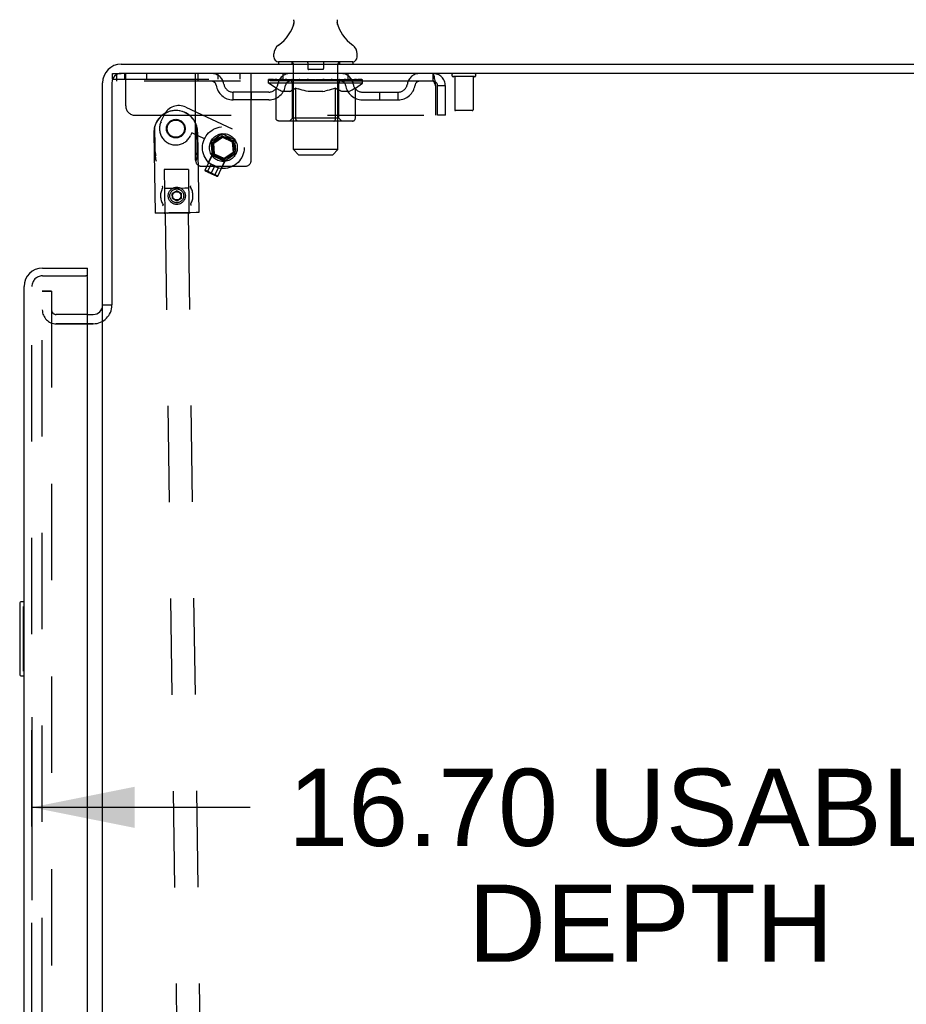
# Model space of a CAD drawing. Header units: inches. Extents: x 0 to 236, y 0 to 153.
# Tile 95 of 99: x 192 to 204, y 87 to 100. Entities that reach past the tile are written whole.
import ezdxf

# ---------------------------------------------------------------- set-up
doc = ezdxf.new("R2010")
doc.units = ezdxf.units.IN
doc.header["$LTSCALE"] = 12.986111
doc.header["$MEASUREMENT"] = 0
doc.linetypes.add('HIDDEN', pattern=[0.2, 0.1, -0.1])
doc.layers.get('0').update_dxf_attribs({"linetype": 'CONTINUOUS'})
for name, color, linetype in [('DEFAULT_2', 8, 'HIDDEN'), ('DIMENSIONS', 7, 'CONTINUOUS'), ('DOOR_3_ASSEMBLY', 7, 'CONTINUOUS'), ('MAIN_DOOR_ASSEMBLY', 7, 'CONTINUOUS')]:
    doc.layers.add(name, color=color, linetype=linetype)
doc.styles.get("Standard").update_dxf_attribs({"font": 'arial.ttf'})
doc.dimstyles.new('DIMSTYLE_1', dxfattribs={"dimtxt": 1.041667, "dimasz": 1.388889, "dimexe": 0.09, "dimexo": 0.07, "dimgap": 0.0375, "dimtad": 0, "dimtih": 1, "dimtoh": 1, "dimzin": 4, "dimdsep": 46, "dimtxsty": 'Standard', "dimblk": '_FILLED', "dimblk1": '_FILLED', "dimblk2": '_FILLED', "dimcen": 0.09, "dimadec": 3, "dimazin": 1, "dimtfac": 1, "dimtdec": 3, "dimtofl": 0, "dimtmove": 0, "dimatfit": 3, "dimldrblk": '_FILLED', "dimfxl": 0, "dimtolj": 1, "dimtzin": 4, "dimarcsym": 0})

# ---------------------------------------------------------------- blocks, each defined once
blk = doc.blocks.new('_FILLED')
at = {"color": 0, "linetype": 'ByBlock'}
blk.add_solid([(0, 0), (-1, 0.2), (-1, -0.2)], dxfattribs=at)
blk = doc.blocks.new('*D6')
at = {"layer": 'DIMENSIONS', "color": 2, "linetype": 'Continuous'}
for p, q in [((191.881, 90.937), (191.881, 88.47)), ((208.585, 90.937), (208.585, 88.47)), ((191.881, 89.72), (194.825, 89.72)), ((208.585, 89.72), (205.64, 89.72))]:
    blk.add_line(p, q, dxfattribs=at)
at = {"layer": 'DIMENSIONS', "color": 2, "linetype": 'Continuous', "xscale": 1.3888888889, "yscale": 1.3888888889, "zscale": 1.3888888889, "rotation": 180}
blk.add_blockref('_FILLED', (191.881, 89.72), dxfattribs=at)
at = {"layer": 'DIMENSIONS', "color": 2, "linetype": 'Continuous', "xscale": 1.3888888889, "yscale": 1.3888888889, "zscale": 1.3888888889}
blk.add_blockref('_FILLED', (208.585, 89.72), dxfattribs=at)
at = {"layer": 'DIMENSIONS', "color": 2, "linetype": 'Continuous', "insert": (200.233, 90.241), "char_height": 1.04167, "width": 9.77385, "attachment_point": 2, "line_spacing_factor": 0.9}
blk.add_mtext('16.70 USABLE\\PDEPTH', dxfattribs=at)

msp = doc.modelspace()

# ---------------------------------------------------------------- linework, layer by layer
at = {"color": 7, "linetype": 'Continuous'}
for p, q in [((195.41, 100.269), (195.408, 100.264)), ((196.004, 100.323), (196.005, 100.328)), ((196.004, 100.318), (196.004, 100.323)), ((196.004, 100.313), (196.004, 100.318)), ((196.004, 100.308), (196.004, 100.313)), ((196.004, 100.303), (196.004, 100.308)), ((196.004, 100.298), (196.004, 100.303)), ((196.005, 100.293), (196.004, 100.298)), ((196.005, 100.328), (196.006, 100.333)), ((196.005, 100.288), (196.005, 100.293)), ((196.006, 100.284), (196.005, 100.289)), ((196.006, 100.338), (196.007, 100.342)), ((196.007, 100.279), (196.006, 100.284)), ((196.008, 100.275), (196.007, 100.279)), ((195.147, 99.841), (195.147, 99.88)), ((196.272, 99.841), (196.272, 99.88)), ((193.085, 99.742), (210.772, 99.742)), ((195.21, 99.772), (195.21, 99.742)), ((196.21, 99.772), (195.21, 99.772)), ((196.21, 99.772), (196.21, 99.742)), ((210.835, 99.617), (193.085, 99.617)), ((192.835, 96.492), (192.835, 99.492)), ((192.96, 99.492), (192.96, 96.498)), ((192.953, 96.492), (192.835, 96.492)), ((192.835, 17.023), (192.835, 96.461)), ((192.631, 96.367), (192.71, 96.367))]:
    msp.add_line(p, q, dxfattribs=at)
for points in [[(195.412, 100.342), (195.413, 100.338), (195.413, 100.333), (195.414, 100.328), (195.415, 100.323), (195.415, 100.318), (195.415, 100.313), (195.415, 100.308), (195.415, 100.303), (195.415, 100.298), (195.415, 100.294), (195.414, 100.289), (195.413, 100.284), (195.412, 100.279), (195.411, 100.274), (195.41, 100.269)], [(196.006, 100.333), (196.006, 100.338), (196.007, 100.342)]]:
    msp.add_lwpolyline(points, dxfattribs=at)
for centre, radius, start, end in [((194.912, 100.429), 0.523, 304.6624, 347.2389), ((196.507, 100.429), 0.523, 192.7611, 235.3376), ((195.291, 99.88), 0.144, 124.6624, 180), ((196.128, 99.88), 0.144, 360, 55.3376), ((193.085, 99.492), 0.25, 90, 180), ((195.216, 99.841), 0.069, 180, 265), ((196.203, 99.841), 0.069, 275, 360), ((193.085, 99.492), 0.125, 90, 180), ((192.71, 96.492), 0.125, 270, 360)]:
    msp.add_arc(centre, radius, start, end, dxfattribs=at)
at = {"layer": 'DEFAULT_2', "color": 8, "linetype": 'HIDDEN'}
for p, q in [((195.39, 99.772), (195.39, 99.742)), ((195.41, 98.591), (195.41, 99.742)), ((195.605, 99.762), (195.605, 99.682)), ((195.815, 99.762), (195.815, 99.682)), ((196.01, 98.591), (196.01, 99.742)), ((196.03, 99.772), (196.03, 99.742)), ((192.97, 99.539), (192.97, 99.617)), ((192.97, 99.617), (193.085, 99.617)), ((193.022, 99.617), (193.022, 99.513)), ((193.132, 99.617), (193.132, 99.539)), ((193.147, 99.179), (193.147, 99.617)), ((193.428, 99.617), (193.428, 99.539)), ((194.09, 98.447), (194.09, 99.617)), ((194.122, 99.617), (194.122, 99.513)), ((194.392, 99.617), (194.392, 99.539)), ((194.688, 99.617), (194.688, 99.539)), ((194.84, 98.447), (194.84, 99.617)), ((195.272, 99.513), (195.272, 99.617)), ((195.805, 99.672), (195.615, 99.672)), ((196.147, 99.513), (196.147, 99.617)), ((197.293, 99.617), (197.293, 99.513)), ((192.97, 99.539), (194.84, 99.539)), ((197.293, 99.513), (193.022, 99.513)), ((195.076, 99.487), (195.076, 99.534)), ((195.176, 99.418), (195.076, 99.487)), ((196.343, 99.487), (195.076, 99.487)), ((195.086, 99.527), (195.086, 99.534)), ((195.095, 99.524), (195.095, 99.527)), ((195.095, 99.524), (196.324, 99.524)), ((195.103, 99.524), (195.103, 99.527)), ((195.104, 99.524), (195.104, 99.527)), ((195.114, 99.527), (195.114, 99.534)), ((195.131, 99.524), (195.131, 99.527)), ((195.133, 99.524), (195.133, 99.527)), ((195.161, 99.527), (195.161, 99.534)), ((195.176, 99.524), (195.176, 99.527)), ((195.178, 99.524), (195.178, 99.527)), ((195.383, 99.527), (195.181, 99.527)), ((195.224, 99.527), (195.224, 99.534)), ((195.226, 99.524), (195.226, 99.527)), ((195.227, 99.524), (195.227, 99.527)), ((195.229, 99.524), (195.229, 99.527)), ((195.237, 99.524), (195.237, 99.527)), ((195.237, 99.524), (195.237, 99.527)), ((195.24, 99.524), (195.24, 99.527)), ((195.243, 99.524), (195.243, 99.528)), ((195.248, 99.524), (195.248, 99.527)), ((195.262, 99.524), (195.262, 99.527)), ((195.28, 99.524), (195.28, 99.527)), ((195.281, 99.524), (195.281, 99.53)), ((195.301, 99.524), (195.301, 99.527)), ((195.301, 99.524), (195.301, 99.527)), ((195.302, 99.527), (195.302, 99.534)), ((195.312, 99.524), (195.312, 99.527)), ((195.316, 99.524), (195.316, 99.527)), ((195.326, 99.524), (195.326, 99.527)), ((195.337, 99.524), (195.337, 99.531)), ((195.352, 99.524), (195.352, 99.527)), ((195.355, 99.524), (195.355, 99.527)), ((195.383, 99.524), (195.383, 99.527)), ((195.45, 99.527), (195.388, 99.527)), ((195.393, 99.527), (195.393, 99.534)), ((195.397, 99.015), (195.397, 99.484)), ((195.4, 99.524), (195.4, 99.527)), ((195.404, 99.524), (195.404, 99.527)), ((195.41, 99.524), (195.41, 99.532)), ((195.415, 99.524), (195.415, 99.527)), ((195.425, 99.524), (195.425, 99.527)), ((195.45, 99.524), (195.45, 99.527)), ((195.524, 99.527), (195.465, 99.527)), ((195.486, 99.524), (195.486, 99.527)), ((195.493, 99.527), (195.493, 99.534)), ((195.497, 99.524), (195.497, 99.527)), ((195.499, 99.524), (195.499, 99.533)), ((195.502, 99.524), (195.502, 99.527)), ((195.509, 99.524), (195.509, 99.527)), ((195.524, 99.524), (195.524, 99.527)), ((195.605, 99.527), (195.55, 99.527)), ((195.564, 99.524), (195.564, 99.527)), ((195.595, 99.527), (195.71, 99.534)), ((195.6, 99.527), (195.6, 99.534)), ((195.6, 99.527), (195.6, 99.534)), ((195.6, 99.534), (195.6, 99.534)), ((195.6, 99.524), (195.6, 99.527)), ((195.604, 99.524), (195.604, 99.527)), ((195.605, 99.524), (195.605, 99.527)), ((195.605, 99.524), (195.605, 99.527)), ((195.689, 99.527), (195.64, 99.527)), ((195.646, 99.524), (195.646, 99.527)), ((195.689, 99.524), (195.689, 99.527)), ((195.707, 99.527), (195.707, 99.527)), ((195.707, 99.524), (195.707, 99.527)), ((195.707, 99.524), (195.707, 99.527)), ((195.71, 99.527), (195.71, 99.534)), ((195.71, 99.534), (195.824, 99.527)), ((195.712, 99.524), (195.712, 99.527)), ((195.712, 99.524), (195.712, 99.527)), ((195.712, 99.527), (195.712, 99.527)), ((195.73, 99.524), (195.73, 99.527)), ((195.73, 99.527), (195.779, 99.527)), ((195.773, 99.524), (195.773, 99.527)), ((195.814, 99.524), (195.814, 99.527)), ((195.814, 99.524), (195.814, 99.527)), ((195.814, 99.527), (195.869, 99.527)), ((195.815, 99.524), (195.815, 99.527)), ((195.819, 99.527), (195.819, 99.534)), ((195.819, 99.527), (195.819, 99.534)), ((195.819, 99.534), (195.819, 99.534)), ((195.819, 99.524), (195.819, 99.527)), ((195.855, 99.524), (195.855, 99.527)), ((195.895, 99.524), (195.895, 99.527)), ((195.895, 99.527), (195.954, 99.527)), ((195.91, 99.524), (195.91, 99.527)), ((195.917, 99.524), (195.917, 99.527)), ((195.92, 99.524), (195.92, 99.533)), ((195.922, 99.524), (195.922, 99.527)), ((195.926, 99.527), (195.926, 99.534)), ((195.933, 99.524), (195.933, 99.527)), ((195.969, 99.524), (195.969, 99.527)), ((195.969, 99.527), (196.031, 99.527)), ((195.994, 99.524), (195.994, 99.527)), ((196.005, 99.524), (196.005, 99.527)), ((196.009, 99.524), (196.009, 99.532)), ((196.015, 99.524), (196.015, 99.527)), ((196.019, 99.524), (196.019, 99.527)), ((196.022, 99.015), (196.022, 99.484)), ((196.026, 99.527), (196.026, 99.534)), ((196.036, 99.524), (196.036, 99.527)), ((196.036, 99.527), (196.343, 99.527)), ((196.064, 99.524), (196.064, 99.527)), ((196.067, 99.524), (196.067, 99.527)), ((196.082, 99.524), (196.082, 99.531)), ((196.093, 99.524), (196.093, 99.527)), ((196.103, 99.524), (196.103, 99.527)), ((196.107, 99.524), (196.107, 99.527)), ((196.117, 99.527), (196.117, 99.534)), ((196.118, 99.524), (196.118, 99.527)), ((196.118, 99.524), (196.118, 99.527)), ((196.138, 99.524), (196.138, 99.53)), ((196.139, 99.524), (196.139, 99.527)), ((196.157, 99.524), (196.157, 99.527)), ((196.171, 99.524), (196.171, 99.527)), ((196.176, 99.524), (196.176, 99.528)), ((196.179, 99.524), (196.179, 99.527)), ((196.182, 99.524), (196.182, 99.527)), ((196.182, 99.524), (196.182, 99.527)), ((196.19, 99.524), (196.19, 99.527)), ((196.193, 99.524), (196.193, 99.527)), ((196.193, 99.524), (196.193, 99.527)), ((196.195, 99.527), (196.195, 99.534)), ((196.221, 99.53), (196.342, 99.532)), ((196.221, 99.527), (196.221, 99.53)), ((196.241, 99.524), (196.241, 99.527)), ((196.243, 99.524), (196.243, 99.527)), ((196.246, 99.419), (196.343, 99.487)), ((196.258, 99.527), (196.258, 99.534)), ((196.286, 99.524), (196.286, 99.527)), ((196.288, 99.524), (196.288, 99.527)), ((196.305, 99.527), (196.305, 99.534)), ((196.315, 99.524), (196.315, 99.527)), ((196.316, 99.524), (196.316, 99.527)), ((196.324, 99.524), (196.324, 99.527)), ((196.333, 99.527), (196.333, 99.534)), ((196.342, 99.527), (196.342, 99.532)), ((196.343, 99.487), (196.343, 99.527)), ((197.852, 99.574), (197.568, 99.574)), ((197.586, 99.574), (197.586, 99.127)), ((197.834, 99.574), (197.834, 99.127)), ((194.595, 99.262), (194.595, 99.366)), ((195.078, 99.366), (194.595, 99.366)), ((194.845, 99.262), (194.845, 99.366)), ((195.176, 99.013), (195.176, 99.418)), ((195.176, 99.418), (195.19, 99.408)), ((195.203, 99.4), (195.189, 99.408)), ((195.217, 99.392), (195.203, 99.4)), ((195.23, 99.386), (195.217, 99.392)), ((195.244, 99.38), (195.23, 99.386)), ((195.257, 99.375), (195.244, 99.38)), ((195.361, 99.375), (195.257, 99.375)), ((195.361, 99.375), (195.374, 99.38)), ((195.388, 99.386), (195.374, 99.38)), ((195.402, 99.392), (195.388, 99.386)), ((195.415, 99.4), (195.401, 99.392)), ((195.429, 99.408), (195.415, 99.4)), ((195.443, 99.418), (195.429, 99.408)), ((195.443, 99.013), (195.443, 99.418)), ((195.443, 99.418), (195.472, 99.408)), ((195.5, 99.4), (195.472, 99.408)), ((195.528, 99.392), (195.5, 99.4)), ((195.556, 99.386), (195.528, 99.392)), ((195.583, 99.38), (195.555, 99.386)), ((195.611, 99.375), (195.583, 99.38)), ((195.809, 99.375), (195.611, 99.375)), ((195.809, 99.375), (195.836, 99.38)), ((195.864, 99.386), (195.836, 99.38)), ((195.893, 99.393), (195.864, 99.386)), ((195.921, 99.4), (195.892, 99.392)), ((195.949, 99.409), (195.92, 99.4)), ((195.978, 99.419), (195.949, 99.409)), ((195.978, 99.013), (195.978, 99.419)), ((195.978, 99.419), (195.993, 99.409)), ((196.008, 99.4), (195.993, 99.409)), ((196.022, 99.392), (196.008, 99.4)), ((196.037, 99.386), (196.022, 99.392)), ((196.051, 99.38), (196.036, 99.386)), ((196.065, 99.375), (196.051, 99.38)), ((196.159, 99.375), (196.065, 99.375)), ((196.159, 99.375), (196.173, 99.38)), ((196.188, 99.386), (196.173, 99.38)), ((196.202, 99.393), (196.187, 99.386)), ((196.216, 99.4), (196.202, 99.392)), ((196.231, 99.409), (196.216, 99.4)), ((196.246, 99.419), (196.231, 99.409)), ((196.246, 99.013), (196.246, 99.419)), ((196.341, 99.366), (196.824, 99.366)), ((196.574, 99.262), (196.574, 99.366)), ((196.824, 99.262), (196.824, 99.366)), ((197.326, 99.45), (197.326, 99.054)), ((197.356, 99.054), (197.356, 99.45)), ((197.46, 99.45), (197.356, 99.45)), ((197.46, 99.054), (197.46, 99.45)), ((195.078, 99.262), (194.595, 99.262)), ((196.341, 99.262), (196.824, 99.262)), ((193.958, 99.163), (194.583, 98.871)), ((197.824, 99.117), (197.596, 99.117)), ((193.272, 99.054), (197.326, 99.054)), ((193.623, 98.966), (193.666, 99.057)), ((196.203, 98.975), (195.218, 98.975)), ((195.397, 99.015), (195.357, 98.975)), ((196.022, 99.015), (195.397, 99.015)), ((195.454, 98.98), (195.452, 98.982)), ((195.459, 98.977), (195.457, 98.978)), ((195.462, 98.976), (195.459, 98.977)), ((195.465, 98.975), (195.462, 98.976)), ((196.022, 99.015), (196.062, 98.975)), ((197.46, 99.054), (197.356, 99.054)), ((193.528, 98.818), (193.544, 97.733)), ((193.543, 98.529), (193.538, 98.897)), ((193.543, 98.614), (193.539, 98.899)), ((194.039, 98.815), (194.022, 98.78)), ((194.21, 98.736), (194.039, 98.815)), ((194.11, 98.622), (194.106, 98.907)), ((194.112, 98.537), (194.106, 98.905)), ((194.118, 98.826), (194.134, 97.741)), ((194.448, 98.801), (194.297, 98.695)), ((194.45, 98.778), (194.448, 98.801)), ((194.616, 98.723), (194.448, 98.801)), ((194.297, 98.695), (194.313, 98.51)), ((194.317, 98.685), (194.297, 98.695)), ((194.317, 98.685), (194.45, 98.778)), ((194.332, 98.524), (194.317, 98.685)), ((194.334, 98.675), (194.452, 98.758)), ((194.347, 98.531), (194.334, 98.675)), ((194.45, 98.778), (194.597, 98.71)), ((194.452, 98.758), (194.583, 98.697)), ((194.583, 98.697), (194.596, 98.553)), ((194.597, 98.71), (194.616, 98.723)), ((194.597, 98.71), (194.612, 98.548)), ((194.616, 98.723), (194.632, 98.538)), ((194.266, 98.418), (194.318, 98.53)), ((194.318, 98.53), (194.493, 98.449)), ((194.477, 98.47), (194.347, 98.531)), ((194.596, 98.553), (194.477, 98.47)), ((194.612, 98.548), (194.479, 98.455)), ((194.632, 98.538), (194.481, 98.432)), ((194.612, 98.548), (194.632, 98.538)), ((195.479, 98.522), (195.41, 98.591)), ((196.01, 98.591), (195.41, 98.591)), ((195.941, 98.522), (196.01, 98.591)), ((193.543, 98.529), (193.544, 98.518)), ((193.544, 98.519), (193.544, 98.508)), ((193.544, 98.518), (193.544, 98.508)), ((194.22, 98.313), (194.316, 98.52)), ((194.332, 98.524), (194.313, 98.51)), ((194.481, 98.432), (194.313, 98.51)), ((194.33, 98.525), (194.316, 98.52)), ((194.485, 98.441), (194.316, 98.52)), ((194.389, 98.234), (194.485, 98.441)), ((194.44, 98.337), (194.493, 98.449)), ((194.479, 98.455), (194.481, 98.432)), ((194.481, 98.454), (194.485, 98.441)), ((195.479, 98.522), (195.941, 98.522)), ((193.993, 98.324), (193.668, 98.32)), ((193.993, 98.324), (193.668, 98.32)), ((193.668, 98.32), (193.676, 97.745)), ((193.993, 98.324), (194.001, 97.749)), ((194.17, 98.367), (194.76, 98.367)), ((194.226, 98.299), (194.22, 98.313)), ((194.389, 98.234), (194.22, 98.313)), ((194.226, 98.299), (194.253, 98.29)), ((194.374, 98.23), (194.226, 98.299)), ((194.252, 98.289), (194.301, 98.394)), ((194.276, 98.279), (194.28, 98.277)), ((194.28, 98.277), (194.278, 98.278)), ((194.28, 98.277), (194.283, 98.276)), ((194.281, 98.276), (194.285, 98.275)), ((194.285, 98.275), (194.283, 98.276)), ((194.285, 98.275), (194.288, 98.273)), ((194.288, 98.273), (194.291, 98.272)), ((194.295, 98.27), (194.291, 98.272)), ((194.295, 98.27), (194.298, 98.268)), ((194.298, 98.268), (194.301, 98.266)), ((194.399, 98.349), (194.301, 98.394)), ((194.301, 98.266), (194.35, 98.372)), ((194.301, 98.266), (194.305, 98.265)), ((194.305, 98.265), (194.308, 98.264)), ((194.35, 98.244), (194.399, 98.349)), ((194.311, 98.262), (194.308, 98.264)), ((194.315, 98.261), (194.311, 98.262)), ((194.315, 98.261), (194.318, 98.259)), ((194.318, 98.259), (194.322, 98.258)), ((194.32, 98.258), (194.323, 98.257)), ((194.323, 98.257), (194.322, 98.258)), ((194.323, 98.257), (194.327, 98.255)), ((194.374, 98.23), (194.35, 98.244)), ((194.374, 98.23), (194.389, 98.234)), ((193.648, 98.08), (193.648, 98.081)), ((194.217, 60.074), (193.678, 98.07)), ((193.835, 98.035), (193.776, 98)), ((193.835, 98.035), (193.776, 98)), ((193.777, 97.932), (193.776, 98)), ((193.79, 98.071), (193.945, 98.074)), ((193.894, 98.002), (193.835, 98.035)), ((193.894, 98.002), (193.835, 98.035)), ((193.894, 98.002), (193.895, 97.933)), ((193.945, 98.074), (193.99, 98.074)), ((194.529, 60.078), (193.99, 98.074)), ((193.99, 98.074), (193.99, 98.074)), ((193.777, 97.932), (193.836, 97.899)), ((193.777, 97.932), (193.836, 97.899)), ((193.836, 97.899), (193.895, 97.934)), ((193.836, 97.899), (193.895, 97.933)), ((193.627, 97.734), (193.556, 97.733)), ((193.627, 97.734), (193.57, 97.733)), ((193.747, 97.736), (193.627, 97.734)), ((193.709, 97.735), (193.627, 97.734)), ((193.667, 97.735), (193.666, 97.735)), ((193.667, 97.735), (193.666, 97.735)), ((193.748, 97.736), (193.667, 97.735)), ((193.678, 97.735), (193.667, 97.735)), ((193.684, 97.735), (193.855, 97.737)), ((193.723, 97.736), (193.692, 97.735)), ((193.839, 97.737), (193.709, 97.735)), ((193.711, 97.735), (193.95, 97.739)), ((193.916, 97.738), (193.735, 97.736)), ((193.762, 97.736), (193.807, 97.736)), ((193.807, 97.736), (193.93, 97.738)), ((194.02, 97.739), (193.839, 97.737)), ((193.855, 97.737), (193.985, 97.739)), ((194, 97.739), (193.916, 97.738)), ((193.93, 97.738), (194.011, 97.74)), ((194.098, 97.741), (193.95, 97.739)), ((194, 97.739), (194.011, 97.739)), ((194.011, 97.739), (194.011, 97.739)), ((194.011, 97.74), (194.011, 97.74)), ((194.098, 97.741), (194.02, 97.739)), ((194.127, 97.741), (194.098, 97.741)), ((194.133, 97.741), (194.098, 97.741)), ((194.133, 97.741), (194.127, 97.741)), ((192.022, 16.804), (192.022, 96.679)), ((192.022, 96.679), (192.147, 96.679)), ((192.147, 96.679), (192.022, 96.679)), ((192.147, 96.679), (192.147, 16.804)), ((192.631, 96.367), (192.21, 96.367)), ((192.21, 96.242), (192.71, 96.242)), ((192.71, 96.242), (192.21, 96.242))]:
    msp.add_line(p, q, dxfattribs=at)
for points in [[(197.297, 99.613), (197.295, 99.616), (197.293, 99.617)], [(197.297, 99.613), (197.3, 99.607), (197.302, 99.6), (197.304, 99.591), (197.307, 99.58), (197.309, 99.568), (197.311, 99.554), (197.314, 99.539), (197.316, 99.522), (197.318, 99.505), (197.321, 99.487), (197.323, 99.468), (197.326, 99.45)], [(197.304, 99.503), (197.302, 99.507), (197.3, 99.509), (197.297, 99.511), (197.295, 99.512), (197.293, 99.513)], [(197.304, 99.503), (197.307, 99.499), (197.309, 99.494), (197.311, 99.489), (197.314, 99.483), (197.316, 99.477), (197.318, 99.471), (197.321, 99.464), (197.323, 99.457), (197.326, 99.45)], [(195.218, 98.975), (195.213, 98.976), (195.208, 98.977), (195.203, 98.978), (195.198, 98.98), (195.194, 98.982), (195.189, 98.985), (195.185, 98.989), (195.182, 98.993), (195.179, 98.997), (195.177, 99.002), (195.176, 99.007), (195.176, 99.013)], [(195.444, 99.002), (195.443, 99.007), (195.443, 99.013)], [(195.445, 98.997), (195.444, 99.002), (195.443, 99.007), (195.443, 99.013)], [(195.457, 98.978), (195.454, 98.98), (195.452, 98.982), (195.45, 98.985), (195.448, 98.989), (195.446, 98.993), (195.445, 98.997)], [(195.45, 98.985), (195.448, 98.989), (195.446, 98.993)], [(195.957, 98.975), (195.96, 98.976), (195.962, 98.977), (195.965, 98.978), (195.967, 98.98), (195.969, 98.982), (195.971, 98.985), (195.973, 98.989), (195.975, 98.993), (195.976, 98.997), (195.977, 99.002), (195.978, 99.007), (195.978, 99.013)], [(196.203, 98.975), (196.208, 98.976), (196.213, 98.977), (196.218, 98.978), (196.223, 98.98), (196.228, 98.982), (196.232, 98.985), (196.236, 98.989), (196.239, 98.993), (196.242, 98.997), (196.244, 99.002), (196.245, 99.007), (196.246, 99.013)], [(193.544, 98.585), (193.543, 98.595), (193.543, 98.605), (193.543, 98.614)], [(193.557, 98.506), (193.554, 98.519), (193.552, 98.531), (193.55, 98.542), (193.548, 98.554), (193.546, 98.564), (193.545, 98.575), (193.544, 98.585), (193.543, 98.595), (193.543, 98.605)], [(193.554, 98.519), (193.552, 98.531), (193.55, 98.542), (193.548, 98.554), (193.546, 98.564), (193.545, 98.575)], [(194.11, 98.613), (194.11, 98.603), (194.109, 98.593), (194.109, 98.583), (194.108, 98.572), (194.106, 98.561), (194.105, 98.55), (194.103, 98.538), (194.101, 98.526), (194.099, 98.514)], [(194.1, 98.443), (194.103, 98.453), (194.105, 98.464), (194.107, 98.474), (194.108, 98.483), (194.11, 98.493), (194.111, 98.502), (194.111, 98.511), (194.112, 98.52), (194.112, 98.529), (194.112, 98.537)], [(194.108, 98.572), (194.106, 98.561), (194.105, 98.55), (194.103, 98.538), (194.101, 98.526)], [(194.11, 98.622), (194.11, 98.613), (194.11, 98.603), (194.109, 98.593), (194.109, 98.583)], [(193.544, 98.508), (193.545, 98.496), (193.547, 98.485), (193.549, 98.473), (193.551, 98.461), (193.554, 98.448), (193.557, 98.435)], [(193.545, 98.496), (193.547, 98.485), (193.549, 98.473), (193.551, 98.461), (193.554, 98.448), (193.557, 98.435)], [(194.1, 98.443), (194.103, 98.454), (194.105, 98.464), (194.107, 98.474), (194.108, 98.483), (194.11, 98.493), (194.111, 98.502), (194.111, 98.511), (194.112, 98.52), (194.112, 98.529)], [(194.252, 98.289), (194.255, 98.288), (194.258, 98.287), (194.261, 98.286)], [(194.276, 98.279), (194.274, 98.28), (194.271, 98.281), (194.269, 98.282), (194.266, 98.283), (194.264, 98.284), (194.261, 98.286), (194.258, 98.287), (194.255, 98.288), (194.252, 98.289)], [(194.264, 98.284), (194.266, 98.283), (194.269, 98.282), (194.271, 98.281), (194.274, 98.28), (194.276, 98.279)], [(194.35, 98.244), (194.347, 98.245), (194.344, 98.247), (194.342, 98.248), (194.339, 98.249), (194.336, 98.251), (194.334, 98.252), (194.331, 98.253), (194.329, 98.254), (194.327, 98.255), (194.325, 98.256)], [(194.329, 98.254), (194.331, 98.253), (194.334, 98.252), (194.336, 98.251), (194.339, 98.249), (194.342, 98.248), (194.344, 98.247), (194.347, 98.245), (194.35, 98.244)], [(193.648, 98.081), (193.648, 98.084), (193.647, 98.086), (193.646, 98.088), (193.645, 98.09), (193.643, 98.092), (193.641, 98.095)], [(193.648, 98.081), (193.648, 98.084), (193.647, 98.086), (193.646, 98.088), (193.645, 98.09), (193.643, 98.092), (193.641, 98.094)], [(193.648, 98.08), (193.648, 98.08), (193.647, 98.079), (193.647, 98.079), (193.647, 98.078), (193.646, 98.078), (193.646, 98.077)], [(193.648, 98.08), (193.648, 98.08), (193.647, 98.079), (193.647, 98.079), (193.647, 98.078), (193.646, 98.077), (193.646, 98.077)], [(193.678, 98.07), (193.678, 98.07), (193.679, 98.07), (193.79, 98.071)], [(194.02, 98.085), (194.02, 98.086), (194.02, 98.088), (194.02, 98.09), (194.021, 98.091), (194.022, 98.094), (194.023, 98.096), (194.024, 98.098), (194.026, 98.1)], [(194.02, 98.084), (194.02, 98.086), (194.02, 98.088), (194.02, 98.089), (194.021, 98.091), (194.022, 98.093), (194.023, 98.095), (194.024, 98.098), (194.026, 98.1)], [(194.022, 98.082), (194.021, 98.083), (194.021, 98.083), (194.021, 98.084), (194.021, 98.084), (194.021, 98.084), (194.02, 98.084), (194.02, 98.085)], [(194.022, 98.082), (194.021, 98.083), (194.021, 98.083), (194.021, 98.083), (194.021, 98.084), (194.021, 98.084), (194.02, 98.084), (194.02, 98.084)], [(193.556, 97.733), (193.545, 97.733), (193.544, 97.733), (193.544, 97.733)], [(193.57, 97.733), (193.547, 97.733), (193.545, 97.733), (193.544, 97.733), (193.544, 97.733)], [(193.651, 97.849), (193.651, 97.848), (193.651, 97.846), (193.651, 97.844), (193.65, 97.842), (193.649, 97.84), (193.648, 97.838), (193.647, 97.836), (193.645, 97.834)], [(193.651, 97.849), (193.651, 97.848), (193.651, 97.846), (193.651, 97.844), (193.65, 97.842), (193.649, 97.84), (193.648, 97.838), (193.647, 97.836), (193.645, 97.834)], [(193.649, 97.852), (193.65, 97.851), (193.65, 97.851), (193.65, 97.85), (193.65, 97.85), (193.651, 97.85), (193.651, 97.849), (193.651, 97.849)], [(193.649, 97.851), (193.65, 97.851), (193.65, 97.85), (193.65, 97.85), (193.65, 97.85), (193.651, 97.849), (193.651, 97.849), (193.651, 97.849)], [(193.666, 97.735), (193.667, 97.735), (193.678, 97.735)], [(193.666, 97.735), (193.667, 97.735), (193.669, 97.735), (193.684, 97.735)], [(194.011, 97.74), (194.011, 97.74), (193.823, 97.737)], [(194.011, 97.739), (194.011, 97.739), (194.008, 97.739)], [(194.024, 97.855), (194.023, 97.853), (194.023, 97.851), (194.024, 97.85), (194.024, 97.848), (194.025, 97.846), (194.026, 97.844), (194.028, 97.841), (194.03, 97.839)], [(194.024, 97.854), (194.023, 97.853), (194.023, 97.851), (194.024, 97.849), (194.024, 97.848), (194.025, 97.846), (194.026, 97.843), (194.028, 97.841), (194.03, 97.839)], [(194.024, 97.856), (194.025, 97.856), (194.025, 97.857)], [(194.024, 97.856), (194.025, 97.857), (194.025, 97.857)], [(194.024, 97.855), (194.024, 97.855), (194.024, 97.855), (194.024, 97.855), (194.024, 97.856), (194.024, 97.856)], [(194.024, 97.854), (194.024, 97.855), (194.024, 97.855), (194.024, 97.855), (194.024, 97.855), (194.024, 97.856)], [(194.134, 97.741), (194.134, 97.741), (194.133, 97.741)], [(194.134, 97.741), (194.134, 97.741), (194.133, 97.741)]]:
    msp.add_lwpolyline(points, dxfattribs=at)
for centre, radius in [((193.823, 98.873), 0.126), ((193.823, 98.873), 0.126), ((193.823, 98.873), 0.116), ((194.465, 98.617), 0.281), ((194.465, 98.617), 0.188), ((194.465, 98.617), 0.148), ((193.836, 97.967), 0.116), ((193.836, 97.967), 0.116), ((193.836, 97.967), 0.0935), ((193.836, 97.967), 0.0935), ((193.836, 97.967), 0.0563), ((193.836, 97.967), 0.0563)]:
    msp.add_circle(centre, radius, dxfattribs=at)
for centre, radius, start, end in [((195.216, 99.841), 0.069, 265, 270), ((195.38, 99.742), 0.03, 0, 90), ((195.595, 99.762), 0.01, 0, 90), ((195.825, 99.762), 0.01, 90, 180), ((196.04, 99.742), 0.03, 90, 180), ((196.203, 99.841), 0.069, 270, 275), ((194.306, 99.45), 0.167, 8.0716, 90), ((195.367, 99.45), 0.167, 90, 171.9284), ((195.615, 99.682), 0.01, 180, 270), ((195.805, 99.682), 0.01, 270, 360), ((196.052, 99.45), 0.167, 8.0716, 90), ((197.113, 99.45), 0.167, 90, 171.9284), ((197.293, 99.45), 0.167, 0, 90), ((197.568, 99.595), 0.0215, 90, 270), ((197.852, 99.595), 0.0215, 270, 90), ((194.306, 99.45), 0.0625, 7.9863, 90), ((194.595, 99.491), 0.125, 188.0716, 270), ((195.078, 99.491), 0.125, 270, 351.9284), ((195.367, 99.45), 0.0625, 90, 172.0137), ((195.357, 99.484), 0.0398, 0, 90), ((196.062, 99.484), 0.0398, 90, 180), ((196.052, 99.45), 0.0625, 7.9863, 90), ((196.341, 99.491), 0.125, 188.0716, 270), ((196.824, 99.491), 0.125, 270, 351.9284), ((197.113, 99.45), 0.0625, 90, 172.0137), ((197.293, 99.45), 0.063, 0, 90), ((194.595, 99.491), 0.229, 187.9863, 270), ((195.078, 99.491), 0.229, 270, 352.0137), ((196.341, 99.491), 0.229, 187.9863, 270), ((196.824, 99.491), 0.229, 270, 352.0137), ((193.272, 99.179), 0.125, 180, 270), ((193.823, 98.822), 0.295, 0.8245, 180.8088), ((193.823, 98.822), 0.295, 16.3459, 165.2795), ((193.865, 98.964), 0.22, 65, 155), ((197.596, 99.127), 0.01, 180, 270), ((197.824, 99.127), 0.01, 270, 360), ((193.823, 98.873), 0.22, 155, 335), ((193.823, 98.822), 0.295, 165.2869, 180.8049), ((193.823, 98.822), 0.295, 0.8364, 16.3687), ((194.17, 98.447), 0.08, 180, 270), ((194.76, 98.447), 0.08, 270, 360), ((193.836, 97.967), 0.219, 149.8606, 211.7797), ((193.836, 97.967), 0.219, 149.8606, 211.7962), ((193.836, 97.967), 0.219, 329.8467, 31.7644), ((193.836, 97.967), 0.219, 329.8301, 31.7644), ((193.666, 97.745), 0.01, 270.8127, 0.8127), ((193.666, 97.745), 0.01, 270.8127, 0.8127), ((194.011, 97.75), 0.01, 180.8127, 270.8127), ((194.011, 97.75), 0.01, 180.8127, 270.8127), ((192.21, 96.429), 0.188, 180, 270), ((192.21, 96.429), 0.0625, 180, 270), ((192.71, 96.492), 0.25, 270, 360)]:
    msp.add_arc(centre, radius, start, end, dxfattribs=at)
for centre, major_axis, ratio, start_param, end_param in [((195.71, 99.534), (0.633, 0.007), 0.05963, 2.96643, 3.140963), ((195.056, 99.522), (0.198, 0), 0.060556, 0.430652, 1.470503), ((195.71, 99.534), (0.633, 0), 0.060556, -3.141593, -2.96706), ((195.056, 99.515), (0.198, 0.002), 0.05963, 1.376596, 1.469874), ((195.71, 99.534), (0.633, 0.013), 0.05688, 2.791345, 2.965878), ((195.032, 99.522), (0.198, 0.002), 0.05963, 0.25549, 1.295341), ((195.101, 99.522), (0.198, -0.002), 0.05963, 0.605815, 1.645666), ((195.71, 99.534), (0.633, -0.007), 0.05963, -2.96643, -2.791898), ((195.101, 99.515), (0.198, 0), 0.060556, 1.551758, 1.645036), ((195.032, 99.515), (0.198, 0.004), 0.05688, 1.20151, 1.294789), ((195.102, 99.517), (0.164, 0.002), 0.05963, 1.065228, 1.614276), ((195.082, 99.517), (0.164, 0.003), 0.05688, 0.890143, 1.43919), ((195.14, 99.517), (0.164, 0), 0.060556, 1.240391, 1.789438), ((195.71, 99.534), (0.633, 0.019), 0.052395, 2.616403, 2.790936), ((195.028, 99.522), (0.198, 0.004), 0.05688, 0.080405, 1.120256), ((195.163, 99.522), (0.198, -0.004), 0.05688, 0.7809, 1.820751), ((195.71, 99.534), (0.633, -0.013), 0.05688, -2.791345, -2.616812), ((195.163, 99.515), (0.198, -0.002), 0.05963, 1.72692, 1.820198), ((195.028, 99.515), (0.198, 0.006), 0.052395, 1.026568, 1.119847), ((195.081, 99.517), (0.164, 0.005), 0.052395, 0.715201, 1.264248), ((195.195, 99.517), (0.164, -0.002), 0.05963, 1.415553, 1.9646), ((195.71, 99.534), (0.633, 0.025), 0.046319, 2.441654, 2.616187), ((195.242, 99.522), (0.198, -0.006), 0.052395, 0.955842, 1.995693), ((195.045, 99.522), (0.198, 0.006), 0.052395, -0.094537, 0.945314), ((195.71, 99.534), (0.633, -0.019), 0.052395, -2.616403, -2.44187), ((195.242, 99.515), (0.198, -0.004), 0.05688, 1.902006, 1.995284), ((195.045, 99.515), (0.198, 0.008), 0.046319, 0.851819, 0.945098), ((195.1, 99.517), (0.164, 0.006), 0.046319, 0.540452, 1.089499), ((195.267, 99.517), (0.164, -0.003), 0.05688, 1.590638, 2.139686), ((195.71, 99.534), (0.633, 0.029), 0.038841, 2.267123, 2.441656), ((195.336, 99.522), (0.198, -0.008), 0.046319, 1.130591, 2.170442), ((195.082, 99.522), (0.198, 0.008), 0.046319, -0.269286, 0.770565), ((195.71, 99.534), (0.633, -0.025), 0.046319, -2.441654, -2.267121), ((195.336, 99.515), (0.198, -0.006), 0.052395, 2.076947, 2.170226), ((195.082, 99.515), (0.198, 0.009), 0.038841, 0.677289, 0.770567), ((195.137, 99.517), (0.164, 0.008), 0.038841, 0.365921, 0.914969), ((195.351, 99.517), (0.164, -0.005), 0.052395, 1.76558, 2.314627), ((195.71, 99.534), (0.633, 0.033), 0.030195, 2.09281, 2.267343), ((195.441, 99.522), (0.198, -0.009), 0.038841, 1.305122, 2.344973), ((195.139, 99.522), (0.198, 0.009), 0.038841, -0.443817, 0.596034), ((195.71, 99.534), (0.633, -0.029), 0.038841, -2.267123, -2.092591), ((195.441, 99.515), (0.198, -0.008), 0.046319, 2.251696, 2.344975), ((195.139, 99.515), (0.198, 0.01), 0.030195, 0.502975, 0.596254), ((195.191, 99.517), (0.164, 0.009), 0.030195, 0.191608, 0.740655), ((195.447, 99.517), (0.164, -0.006), 0.046319, 1.940329, 2.489376), ((195.212, 99.522), (0.198, 0.01), 0.030195, -0.61813, 0.421721), ((195.71, 99.534), (0.633, 0.036), 0.020645, 1.918687, 2.09322), ((195.554, 99.522), (0.198, -0.01), 0.030195, 1.479435, 2.519286), ((195.71, 99.534), (0.633, -0.033), 0.030195, -2.09281, -1.918277), ((195.554, 99.515), (0.198, -0.009), 0.038841, 2.426227, 2.519505), ((195.212, 99.515), (0.198, 0.011), 0.020645, 0.328852, 0.422131), ((195.261, 99.517), (0.164, 0.009), 0.020645, 0.017485, 0.566532), ((195.55, 99.517), (0.164, -0.008), 0.038841, 2.11486, 2.663907), ((195.301, 99.522), (0.198, 0.011), 0.020645, -0.792253, 0.247598), ((195.71, 99.534), (0.633, 0.038), 0.010478, 1.744704, 1.919237), ((195.671, 99.522), (0.198, -0.011), 0.020645, 1.653558, 2.693409), ((195.71, 99.534), (0.633, -0.036), 0.020645, -1.918687, -1.744154), ((195.671, 99.515), (0.198, -0.01), 0.030195, 2.60054, 2.693819), ((195.301, 99.515), (0.198, 0.012), 0.010478, 0.154869, 0.248148), ((195.345, 99.517), (0.164, 0.01), 0.010478, 6.126688, 6.675735), ((195.658, 99.517), (0.164, -0.009), 0.030195, 2.289173, 2.83822), ((195.402, 99.522), (0.198, 0.012), 0.010478, -0.966236, -0.000846), ((195.79, 99.522), (0.198, -0.012), 0.010478, 1.827541, 2.867392), ((195.71, 99.534), (0.633, -0.038), 0.010478, -1.744704, -1.570171), ((195.79, 99.515), (0.198, -0.011), 0.020645, 2.774664, 2.867942), ((195.768, 99.517), (0.164, -0.009), 0.020645, 2.463296, 3.012344), ((195.629, 99.522), (0.198, 0.012), 0.010478, 0.274201, 1.314052), ((195.543, 99.517), (0.164, 0.01), 0.010478, -0.000483, 0.504314), ((195.512, 99.515), (0.198, 0.012), 0.010478, 0.099668, 0.192946), ((195.71, 99.534), (0.633, 0.038), 0.010478, -1.571421, -1.396888), ((195.907, 99.515), (0.198, -0.012), 0.010478, 2.948646, 3.041925), ((195.876, 99.517), (0.164, -0.01), 0.010478, 2.637279, 3.142076), ((195.748, 99.522), (0.198, 0.011), 0.020645, 0.448184, 1.488034), ((195.651, 99.517), (0.164, 0.009), 0.020645, 0.129249, 0.678296), ((195.629, 99.515), (0.198, 0.011), 0.020645, 0.273651, 0.366929), ((196.017, 99.522), (0.198, -0.012), 0.010478, -3.140747, -2.175357), ((195.71, 99.534), (0.633, 0.036), 0.020645, -1.397439, -1.222906), ((195.71, 99.534), (0.633, -0.038), 0.010478, 1.222355, 1.396888), ((195.865, 99.522), (0.198, 0.01), 0.030195, 0.622307, 1.662158), ((195.761, 99.517), (0.164, 0.009), 0.030195, 0.303372, 0.852419), ((196.074, 99.517), (0.164, -0.01), 0.010478, 2.749043, 3.29809), ((196.118, 99.522), (0.198, -0.011), 0.020645, 2.893995, 3.933846), ((195.748, 99.515), (0.198, 0.01), 0.030195, 0.447774, 0.541052), ((196.118, 99.515), (0.198, -0.012), 0.010478, 2.893445, 2.986723), ((195.71, 99.534), (0.633, 0.033), 0.030195, -1.223315, -1.048783), ((195.71, 99.534), (0.633, -0.036), 0.020645, 1.048373, 1.222906), ((195.978, 99.522), (0.198, 0.009), 0.038841, 0.79662, 1.836471), ((195.869, 99.517), (0.164, 0.008), 0.038841, 0.477686, 1.026733), ((196.158, 99.517), (0.164, -0.009), 0.020645, 2.57506, 3.124108), ((196.207, 99.522), (0.198, -0.01), 0.030195, 2.719872, 3.759723), ((196.083, 99.522), (0.198, 0.008), 0.046319, 0.971151, 2.011002), ((195.865, 99.515), (0.198, 0.009), 0.038841, 0.622087, 0.715366), ((196.207, 99.515), (0.198, -0.011), 0.020645, 2.719462, 2.812741), ((195.71, 99.534), (0.633, 0.029), 0.038841, -1.049002, -0.874469), ((195.71, 99.534), (0.633, -0.033), 0.030195, 0.87425, 1.048783), ((195.972, 99.517), (0.164, 0.006), 0.046319, 0.652216, 1.201263), ((196.177, 99.522), (0.198, 0.006), 0.052395, 1.1459, 2.185751), ((196.228, 99.517), (0.164, -0.009), 0.030195, 2.400937, 2.949985), ((196.28, 99.522), (0.198, -0.009), 0.038841, 2.545558, 3.585409), ((196.068, 99.517), (0.164, 0.005), 0.052395, 0.826965, 1.376012), ((195.978, 99.515), (0.198, 0.008), 0.046319, 0.796618, 0.889896), ((196.28, 99.515), (0.198, -0.01), 0.030195, 2.545339, 2.638617), ((196.256, 99.522), (0.198, 0.004), 0.05688, 1.320842, 2.360692), ((195.71, 99.534), (0.633, 0.025), 0.046319, -0.874471, -0.699939), ((195.71, 99.534), (0.633, -0.029), 0.038841, 0.699936, 0.874469), ((196.337, 99.522), (0.198, -0.008), 0.046319, 2.371028, 3.410879), ((196.282, 99.517), (0.164, -0.008), 0.038841, 2.226624, 2.775671), ((196.152, 99.517), (0.164, 0.003), 0.05688, 1.001907, 1.550954), ((196.318, 99.522), (0.198, 0.002), 0.05963, 1.495927, 2.535778), ((196.374, 99.522), (0.198, -0.006), 0.052395, 2.196279, 3.23613), ((196.319, 99.517), (0.164, -0.006), 0.046319, 2.052093, 2.601141), ((196.083, 99.515), (0.198, 0.006), 0.052395, 0.971367, 1.064645), ((196.337, 99.515), (0.198, -0.009), 0.038841, 2.371026, 2.464304), ((196.363, 99.522), (0.198, 0), 0.060556, 2.364024, 2.71094), ((196.391, 99.522), (0.198, -0.004), 0.05688, 2.021337, 3.061188), ((195.71, 99.534), (0.633, 0.019), 0.052395, -0.699723, -0.52519), ((195.71, 99.534), (0.633, -0.025), 0.046319, 0.525406, 0.699939), ((196.387, 99.522), (0.198, -0.002), 0.05963, 1.846251, 2.886102), ((196.224, 99.517), (0.164, 0.002), 0.05963, 1.176993, 1.72604), ((196.338, 99.517), (0.164, -0.005), 0.052395, 1.877344, 2.426392), ((196.279, 99.517), (0.164, 0), 0.060556, 1.352155, 1.901202), ((196.337, 99.517), (0.164, -0.003), 0.05688, 1.702402, 2.25145), ((196.317, 99.517), (0.164, -0.002), 0.05963, 1.527317, 2.076364), ((196.177, 99.515), (0.198, 0.004), 0.05688, 1.146309, 1.239587), ((196.374, 99.515), (0.198, -0.008), 0.046319, 2.196495, 2.289773), ((195.71, 99.534), (0.633, 0.013), 0.05688, -0.524781, -0.350248), ((195.71, 99.534), (0.633, -0.019), 0.052395, 0.350657, 0.52519), ((196.363, 99.515), (0.198, -0.002), 0.05963, 1.764997, 1.971333), ((196.256, 99.515), (0.198, 0.002), 0.05963, 1.321394, 1.414673), ((196.391, 99.515), (0.198, -0.006), 0.052395, 2.021746, 2.115024), ((195.71, 99.534), (0.633, 0.007), 0.05963, -0.349695, -0.175162), ((195.71, 99.534), (0.633, -0.013), 0.05688, 0.175715, 0.350248), ((196.318, 99.515), (0.198, 0), 0.060556, 1.496556, 1.589835), ((196.387, 99.515), (0.198, -0.004), 0.05688, 1.846804, 1.940083), ((195.71, 99.534), (0.633, -0.007), 0.05963, 6.27665, 6.458348), ((195.71, 99.534), (0.633, 0), 0.060556, -0.174533, -0.058352)]:
    msp.add_ellipse(centre, major_axis=major_axis, ratio=ratio, start_param=start_param, end_param=end_param, dxfattribs=at)
at = {"layer": 'DOOR_3_ASSEMBLY', "color": 8, "linetype": 'HIDDEN'}
for p, q in [((192.023, 96.888), (192.611, 96.888)), ((191.881, 16.738), (191.881, 96.745))]:
    msp.add_line(p, q, dxfattribs=at)
msp.add_arc((192.023, 96.745), 0.142, 90, 180, dxfattribs=at)
at = {"layer": 'MAIN_DOOR_ASSEMBLY', "color": 3, "linetype": 'Continuous'}
for p, q in [((192.023, 96.992), (192.631, 96.992)), ((192.631, 16.616), (192.631, 96.868)), ((191.777, 16.738), (191.777, 96.745))]:
    msp.add_line(p, q, dxfattribs=at)
at = {"layer": 'MAIN_DOOR_ASSEMBLY', "color": 7, "linetype": 'Continuous'}
for p, q in [((192.631, 96.888), (192.631, 96.992)), ((192.631, 96.888), (192.611, 96.888)), ((191.717, 92.477), (191.717, 91.507)), ((191.777, 92.492), (191.732, 92.492)), ((191.763, 92.392), (191.763, 91.592)), ((191.732, 91.492), (191.777, 91.492))]:
    msp.add_line(p, q, dxfattribs=at)
at = {"layer": 'MAIN_DOOR_ASSEMBLY', "color": 8, "linetype": 'HIDDEN'}
for p, q in [((192.023, 96.888), (192.611, 96.888)), ((191.881, 16.738), (191.881, 96.745))]:
    msp.add_line(p, q, dxfattribs=at)
at = {"layer": 'MAIN_DOOR_ASSEMBLY', "color": 7, "linetype": 'Continuous'}
for points in [[(191.762, 92.428), (191.762, 92.422), (191.762, 92.416), (191.763, 92.41), (191.763, 92.404), (191.763, 92.398), (191.763, 92.392)], [(191.763, 91.592), (191.763, 91.585), (191.763, 91.579), (191.763, 91.573), (191.762, 91.567), (191.762, 91.561), (191.762, 91.556)]]:
    msp.add_lwpolyline(points, dxfattribs=at)
at = {"layer": 'MAIN_DOOR_ASSEMBLY', "color": 3, "linetype": 'Continuous'}
for centre, radius, start, end in [((192.023, 96.745), 0.246, 90, 180), ((192.611, 96.868), 0.02, 0, 90)]:
    msp.add_arc(centre, radius, start, end, dxfattribs=at)
at = {"layer": 'MAIN_DOOR_ASSEMBLY', "color": 8, "linetype": 'HIDDEN'}
msp.add_arc((192.023, 96.745), 0.142, 90, 180, dxfattribs=at)
at = {"layer": 'MAIN_DOOR_ASSEMBLY', "color": 7, "linetype": 'Continuous'}
for centre, start, end in [((191.732, 92.477), 90, 180), ((191.762, 92.477), 0, 90), ((191.732, 91.507), 180, 270), ((191.762, 91.507), 270, 360)]:
    msp.add_arc(centre, 0.015, start, end, dxfattribs=at)

# ---------------------------------------------------------------- dimensions: what is measured, and where the dimension line sits
at = {"layer": 'DIMENSIONS', "color": 2, "linetype": 'Continuous'}
dim = msp.add_linear_dim(base=(208.585, 89.72), p1=(191.881, 88.4), p2=(208.585, 88.4), text='<> USABLE\\PDEPTH', dimstyle='DIMSTYLE_1', dxfattribs=at)
dim.commit()
dim.dimension.update_dxf_attribs({"geometry": '*D6', "text_midpoint": (200.233, 88.939), "dimtype": 160})

doc.saveas('drawing.dxf')
